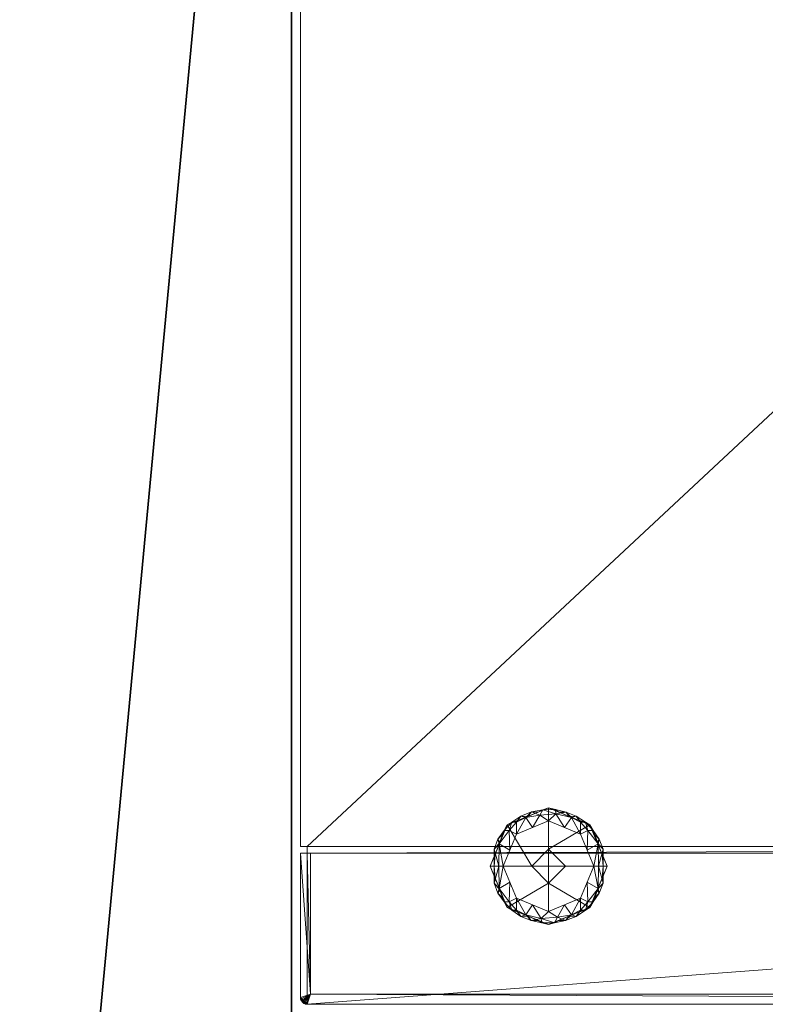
# Model space of a CAD drawing. Header units: millimetres. Extents: x -15850 to -12796, y 730 to 3070.
# Tile 53 of 256: x -14790 to -14569, y 2269 to 2560. Entities that reach past the tile are written whole.
import ezdxf

# ---------------------------------------------------------------- set-up
doc = ezdxf.new("R2010")
doc.units = ezdxf.units.MM
for name, color, linetype, lineweight in [('A-FLOR', 192, 'Continuous', 25), ('A-WALL', 113, 'Continuous', 25), ('M-EQPM', 50, 'Continuous', 18)]:
    doc.layers.add(name, color=color, linetype=linetype, lineweight=lineweight)

# ---------------------------------------------------------------- blocks, each defined once
blk = doc.blocks.new('HC_Heat Pump_GM_Saunier Duval_GeniaSet TEK_IS_kit complet_2C - HA 10-7_2 STB-985960-3D GeniaSet R32 cas 2_00_Cotés')
at = {"layer": 'M-EQPM'}
mesh = blk.add_polyface(dxfattribs=at)
corners = [(297.5, 0, 1900), (-297.5, 0, 1900), (-297.5, -553.22, 1900), (297.5, -553.22, 1900), (-297.5, -555.22, 1900), (-297.5, -598, 1900), (-297.43, -598.52, 1900), (-297.23, -599, 1900), (-296.91, -599.41, 1900), (-296.5, -599.73, 1900), (-296.02, -599.93, 1900), (-295.5, -600, 1900), (295.5, -600, 1900), (296.02, -599.93, 1900), (296.5, -599.73, 1900), (296.91, -599.41, 1900), (297.23, -599, 1900), (297.43, -598.52, 1900), (297.5, -598, 1900), (297.5, -555.22, 1900)]
mesh.append_faces([[corners[k] for k in face] for face in [(2, 3, 0, 1)]])
mesh.append_faces([[corners[k] for k in face] for face in [(18, 15, 16, 17)]], dxfattribs={"vtx0": -1})
mesh.append_faces([[corners[k] for k in face] for face in [(19, 11, 12)]], dxfattribs={"vtx0": -1, "vtx2": -1})
mesh.append_faces([[corners[k] for k in face] for face in [(4, 5, 11, 19)]], dxfattribs={"vtx1": -1, "vtx2": -1})
mesh.append_faces([[corners[k] for k in face] for face in [(18, 19, 12, 15)]], dxfattribs={"vtx1": -1, "vtx2": -1, "vtx3": -1})
mesh.append_faces([[corners[k] for k in face] for face in [(13, 14, 15, 12), (7, 8, 9)]], dxfattribs={"vtx2": -1})
mesh.append_faces([[corners[k] for k in face] for face in [(5, 6, 7, 11), (9, 10, 11, 7)]], dxfattribs={"vtx2": -1, "vtx3": -1})
mesh = blk.add_polyface(dxfattribs=at)
corners = [(297.5, 0, 10), (297.5, -553.22, 10), (295.5, -553.22, 10), (295.5, -555.22, 10), (297.5, -555.22, 10), (297.5, -598, 10), (297.43, -598.52, 10), (297.23, -599, 10), (296.91, -599.41, 10), (296.5, -599.73, 10), (296.02, -599.93, 10), (295.5, -600, 10), (-295.5, -600, 10), (-296.02, -599.93, 10), (-296.5, -599.73, 10), (-296.91, -599.41, 10), (-297.23, -599, 10), (-297.43, -598.52, 10), (-297.5, -598, 10), (-297.5, -555.22, 10), (-295.5, -555.22, 10), (-295.5, -553.22, 10), (-297.5, -553.22, 10), (-297.5, 0, 10)]
mesh.append_faces([[corners[k] for k in face] for face in [(16, 14, 15)]], dxfattribs={"vtx0": -1})
mesh.append_faces([[corners[k] for k in face] for face in [(3, 20, 2)]], dxfattribs={"vtx0": -1, "vtx1": -1})
mesh.append_faces([[corners[k] for k in face] for face in [(11, 5, 6)]], dxfattribs={"vtx0": -1, "vtx2": -1})
mesh.append_faces([[corners[k] for k in face] for face in [(2, 20, 21, 0)]], dxfattribs={"vtx0": -1, "vtx2": -1, "vtx3": -1})
mesh.append_faces([[corners[k] for k in face] for face in [(9, 10, 7, 8)]], dxfattribs={"vtx1": -1})
mesh.append_faces([[corners[k] for k in face] for face in [(11, 12, 20, 3)]], dxfattribs={"vtx1": -1, "vtx2": -1, "vtx3": -1})
mesh.append_faces([[corners[k] for k in face] for face in [(16, 17, 13, 14), (12, 13, 17, 18), (10, 11, 6, 7)]], dxfattribs={"vtx1": -1, "vtx3": -1})
mesh.append_faces([[corners[k] for k in face] for face in [(0, 1, 2)]], dxfattribs={"vtx2": -1})
mesh.append_faces([[corners[k] for k in face] for face in [(18, 19, 20, 12), (3, 4, 5, 11)]], dxfattribs={"vtx2": -1, "vtx3": -1})
mesh.append_faces([[corners[k] for k in face] for face in [(21, 22, 23, 0)]], dxfattribs={"vtx3": -1})
mesh = blk.add_polyface(dxfattribs=at)
corners = [(-297.5, -553.22, 1900), (-297.5, 0, 1900), (-297.5, 0, 10), (-297.5, -553.22, 10), (-297.5, -42, 615), (-297.5, -41.59, 611.89), (-297.5, -40.39, 609), (-297.5, -38.49, 606.51), (-297.5, -36, 604.61), (-297.5, -33.11, 603.41), (-297.5, -30, 603), (-297.5, -26.89, 603.41), (-297.5, -24, 604.61), (-297.5, -21.51, 606.51), (-297.5, -19.61, 609), (-297.5, -18.41, 611.89), (-297.5, -18, 615), (-297.5, -18.41, 618.11), (-297.5, -19.61, 621), (-297.5, -21.51, 623.49), (-297.5, -24, 625.39), (-297.5, -26.89, 626.59), (-297.5, -30, 627), (-297.5, -33.11, 626.59), (-297.5, -36, 625.39), (-297.5, -38.49, 623.49), (-297.5, -40.39, 621), (-297.5, -41.59, 618.11)]
mesh.append_faces([[corners[k] for k in face] for face in [(21, 1, 20), (13, 2, 12), (10, 2, 9), (5, 3, 4)]], dxfattribs={"vtx0": -1, "vtx1": -1})
mesh.append_faces([[corners[k] for k in face] for face in [(1, 21, 22), (1, 22, 23), (0, 24, 25), (27, 3, 0, 26), (3, 27, 4), (2, 13, 14), (2, 10, 11), (3, 7, 8, 2)]], dxfattribs={"vtx0": -1, "vtx2": -1})
mesh.append_faces([[corners[k] for k in face] for face in [(17, 18, 1), (19, 20, 1), (18, 19, 1), (25, 26, 0), (15, 16, 2), (14, 15, 2), (11, 12, 2), (6, 7, 3), (5, 6, 3), (8, 9, 2)]], dxfattribs={"vtx1": -1, "vtx2": -1})
mesh.append_faces([[corners[k] for k in face] for face in [(16, 17, 1, 2), (23, 24, 0, 1)]], dxfattribs={"vtx1": -1, "vtx3": -1})
mesh = blk.add_polyface(dxfattribs=at)
corners = [(-206.69, -559.1, 5), (-211.76, -546.86, 5), (-224, -541.79, 5), (-236.24, -546.86, 5), (-241.31, -559.1, 5), (-229, -559.1, 5), (-224, -554.1, 5), (-219, -559.1, 5)]
mesh.append_faces([[corners[k] for k in face] for face in [(1, 6, 7, 0)]], dxfattribs={"vtx0": -1})
mesh.append_faces([[corners[k] for k in face] for face in [(2, 6, 1)]], dxfattribs={"vtx0": -1, "vtx1": -1})
mesh.append_faces([[corners[k] for k in face] for face in [(3, 5, 6, 2)]], dxfattribs={"vtx0": -1, "vtx2": -1})
mesh.append_faces([[corners[k] for k in face] for face in [(3, 4, 5)]], dxfattribs={"vtx2": -1})
mesh = blk.add_polyface(dxfattribs=at)
corners = [(-206.69, -559.1, 3.9), (-211.76, -546.86, 3.9), (-224, -541.79, 3.9), (-236.24, -546.86, 3.9), (-241.31, -559.1, 3.9), (-241.31, -559.1, 5), (-236.24, -546.86, 5), (-224, -541.79, 5), (-211.76, -546.86, 5), (-206.69, -559.1, 5), (-237.92, -550.93, 3.9), (-238.77, -552.98, 5), (-237.51, -549.92, 5), (-230.12, -544.33, 3.9), (-230.12, -544.33, 5), (-227.06, -543.06, 5), (-209.23, -552.98, 3.9), (-209.23, -552.98, 5), (-208.38, -555.01, 5), (-217.88, -544.33, 5), (-217.88, -544.33, 3.9), (-220.94, -543.06, 3.9), (-239.62, -555.01, 3.9), (-233.18, -545.59, 5), (-233.18, -545.59, 3.9), (-227.06, -543.06, 3.9), (-210.49, -549.92, 3.9), (-210.49, -549.92, 5), (-207.96, -556.04, 3.9), (-214.82, -545.59, 5), (-214.82, -545.59, 3.9), (-220.94, -543.06, 5), (-240.04, -556.04, 5)]
mesh.append_faces([[corners[k] for k in face] for face in [(32, 22, 4, 5), (28, 18, 9, 0)]], dxfattribs={"vtx0": -1})
mesh.append_faces([[corners[k] for k in face] for face in [(30, 19, 29, 1), (26, 8, 27, 16), (19, 30, 20, 31), (31, 20, 21)]], dxfattribs={"vtx0": -1, "vtx2": -1})
mesh.append_faces([[corners[k] for k in face] for face in [(16, 27, 17, 18)]], dxfattribs={"vtx0": -1, "vtx3": -1})
mesh.append_faces([[corners[k] for k in face] for face in [(26, 1, 8), (28, 16, 18), (29, 8, 1), (32, 11, 22)]], dxfattribs={"vtx1": -1, "vtx2": -1})
mesh.append_faces([[corners[k] for k in face] for face in [(12, 6, 3, 10), (11, 12, 10, 22), (15, 7, 2, 25), (24, 3, 6, 23), (13, 24, 23, 14), (7, 31, 21, 2), (25, 13, 14, 15)]], dxfattribs={"vtx1": -1, "vtx3": -1})
mesh = blk.add_polyface(dxfattribs=at)
corners = [(-210.59, -559.1), (-214.52, -549.62), (-224, -545.69), (-233.48, -549.62), (-237.41, -559.1), (-240.17, -559.1, 1.14), (-241.31, -559.1, 3.9), (-236.24, -546.86, 3.9), (-224, -541.79, 3.9), (-211.76, -546.86, 3.9), (-206.69, -559.1, 3.9), (-207.83, -559.1, 1.14), (-238.4, -552.08, 3.9), (-235.45, -554.36), (-209.6, -552.08, 3.9), (-212.55, -554.36), (-238.64, -552.49, 1.04), (-209.36, -552.49, 1.04), (-235.66, -548.52, 0.78), (-230.12, -544.33, 3.9), (-230.75, -544.65, 0.94), (-212.34, -548.52, 0.78), (-217.88, -544.33, 3.9), (-217.25, -544.65, 0.94), (-228.74, -547.65), (-226.61, -543.98, 0.51), (-221.83, -543.63, 0.69), (-219.26, -547.65), (-227.06, -543.06, 3.9), (-225.7, -542.37, 2), (-221.95, -542.29, 2.23), (-220.94, -543.06, 3.9), (-239.86, -555.59, 3.9), (-240.13, -554.07, 2.15), (-238.79, -559.1, 0.57), (-208.14, -555.59, 3.9), (-207.87, -554.07, 2.15), (-209.21, -559.1, 0.57), (-237.32, -549.47, 3.9), (-237.17, -548.55, 2.1), (-233.18, -545.59, 3.9), (-232.18, -544.24, 2.29), (-229.04, -542.98, 2.14), (-234.91, -546.06, 2.37), (-233.47, -546.06, 1.09), (-210.68, -549.47, 3.9), (-210.83, -548.55, 2.1), (-214.82, -545.59, 3.9), (-215.82, -544.24, 2.29), (-213.09, -546.06, 2.37), (-218.79, -543.05, 2.1), (-214.53, -546.06, 1.09), (-239.02, -551.12, 2.39), (-208.98, -551.12, 2.39)]
mesh.append_faces([[corners[k] for k in face] for face in [(4, 16, 13), (15, 17, 0), (27, 23, 1), (5, 33, 34), (7, 39, 38), (0, 17, 37), (9, 49, 47), (38, 52, 12)]], dxfattribs={"vtx0": -1, "vtx1": -1})
mesh.append_faces([[corners[k] for k in face] for face in [(13, 16, 18), (28, 29, 42), (3, 18, 44), (18, 39, 43), (17, 15, 21), (51, 23, 48), (36, 53, 14), (21, 51, 49), (34, 33, 16), (35, 11, 36), (12, 52, 33), (38, 39, 52), (51, 1, 23), (25, 24, 20), (46, 49, 9), (50, 26, 30), (23, 27, 26), (26, 2, 25), (30, 26, 29), (25, 29, 26), (20, 41, 42), (29, 8, 30), (42, 25, 20), (22, 48, 50), (5, 32, 33), (36, 37, 17), (18, 16, 39), (52, 16, 33), (40, 41, 43), (44, 41, 20), (42, 41, 19), (25, 42, 29), (43, 41, 44), (7, 43, 39), (3, 44, 20), (43, 44, 18), (53, 36, 17), (17, 21, 46), (48, 47, 49), (50, 48, 23), (21, 49, 46), (26, 50, 23), (50, 30, 31), (49, 51, 48), (1, 51, 21), (39, 16, 52), (17, 46, 53), (45, 53, 46)]], dxfattribs={"vtx0": -1, "vtx1": -1, "vtx2": -1})
mesh.append_faces([[corners[k] for k in face] for face in [(36, 11, 37), (30, 8, 31), (50, 31, 22), (16, 4, 34), (36, 14, 35), (41, 40, 19), (53, 45, 14), (48, 22, 47)]], dxfattribs={"vtx0": -1, "vtx2": -1})
mesh.append_faces([[corners[k] for k in face] for face in [(3, 13, 18), (32, 12, 33), (7, 40, 43), (19, 28, 42), (2, 24, 25), (15, 1, 21), (9, 45, 46), (28, 8, 29), (24, 3, 20), (27, 2, 26)]], dxfattribs={"vtx1": -1, "vtx2": -1})
mesh.append_faces([[corners[k] for k in face] for face in [(5, 6, 32), (35, 10, 11)]], dxfattribs={"vtx2": -1})
mesh = blk.add_polyface(dxfattribs=at)
corners = [(-224, -559.1), (-237.41, -559.1), (-233.48, -549.62), (-224, -545.69), (-214.52, -549.62), (-210.59, -559.1)]
mesh.append_faces([[corners[k] for k in face] for face in [(4, 5, 0, 3)]], dxfattribs={"vtx2": -1})
mesh.append_faces([[corners[k] for k in face] for face in [(0, 1, 2, 3)]], dxfattribs={"vtx3": -1})
mesh = blk.add_polyface(dxfattribs=at)
corners = [(295.5, -553.22, 10), (297.5, -553.22, 10), (297.5, -553.22, 1900), (-297.5, -553.22, 1900), (-297.5, -553.22, 10), (-295.5, -553.22, 10), (-295.5, -553.22, 1898.7), (295.5, -553.22, 1898.7)]
mesh.append_faces([[corners[k] for k in face] for face in [(6, 3, 4, 5)]], dxfattribs={"vtx0": -1})
mesh.append_faces([[corners[k] for k in face] for face in [(3, 6, 7, 2)]], dxfattribs={"vtx0": -1, "vtx2": -1})
mesh.append_faces([[corners[k] for k in face] for face in [(1, 2, 7, 0)]], dxfattribs={"vtx1": -1})
mesh = blk.add_polyface(dxfattribs=at)
corners = [(-295.5, -553.22, 10), (-295.5, -555.22, 10), (-295.5, -555.22, 1215), (-295.5, -555.22, 1220), (-295.5, -555.22, 1898.7), (-295.5, -553.22, 1898.7)]
mesh.append_faces([[corners[k] for k in face] for face in [(3, 4, 5, 2), (0, 1, 2, 5)]], dxfattribs={"vtx2": -1})
mesh = blk.add_polyface(dxfattribs=at)
corners = [(-295.5, -555.22, 1898.7), (295.5, -555.22, 1898.7), (295.5, -553.22, 1898.7), (-295.5, -553.22, 1898.7)]
mesh.append_faces([[corners[k] for k in face] for face in [(0, 1, 2, 3)]])
mesh = blk.add_polyface(dxfattribs=at)
corners = [(-219, -559.1, 5), (-224, -554.1, 5), (-229, -559.1, 5), (-229, -559.1, 10), (-224, -554.1, 10), (-219, -559.1, 10)]
mesh.append_faces([[corners[k] for k in face] for face in [(1, 2, 3, 4), (4, 5, 0, 1)]], dxfattribs={"vtx3": -1})
mesh = blk.add_polyface(dxfattribs=at)
corners = [(-219, -559.1, 10), (-224, -554.1, 10), (-229, -559.1, 10), (-224, -559.1, 10)]
mesh.append_faces([[corners[k] for k in face] for face in [(1, 2, 3, 0)]])
mesh = blk.add_polyface(dxfattribs=at)
corners = [(297.5, -555.22, 10), (295.5, -555.22, 10), (295.5, -555.22, 1215), (297.5, -555.22, 1215), (-295.5, -555.22, 10), (-297.5, -555.22, 10), (-297.5, -555.22, 1215), (-295.5, -555.22, 1215), (-295.5, -555.22, 1220), (-297.5, -555.22, 1220), (-297.5, -555.22, 1900), (297.5, -555.22, 1900), (297.5, -555.22, 1220), (295.5, -555.22, 1220), (295.5, -555.22, 1898.7), (-295.5, -555.22, 1898.7)]
mesh.append_faces([[corners[k] for k in face] for face in [(1, 2, 3, 0), (5, 6, 7, 4)]])
mesh.append_faces([[corners[k] for k in face] for face in [(14, 11, 12, 13)]], dxfattribs={"vtx0": -1})
mesh.append_faces([[corners[k] for k in face] for face in [(11, 14, 15, 10)]], dxfattribs={"vtx0": -1, "vtx2": -1})
mesh.append_faces([[corners[k] for k in face] for face in [(9, 10, 15, 8)]], dxfattribs={"vtx1": -1})
mesh = blk.add_polyface(dxfattribs=at)
corners = [(-294.5, -555.22, 1220), (-294.5, -597, 1220), (294.5, -597, 1220), (294.5, -555.22, 1220), (295.5, -555.22, 1220), (297.5, -555.22, 1220), (297.5, -598, 1220), (297.43, -598.52, 1220), (297.23, -599, 1220), (296.91, -599.41, 1220), (296.5, -599.73, 1220), (296.02, -599.93, 1220), (295.5, -600, 1220), (-295.5, -600, 1220), (-296.02, -599.93, 1220), (-296.5, -599.73, 1220), (-296.91, -599.41, 1220), (-297.23, -599, 1220), (-297.43, -598.52, 1220), (-297.5, -598, 1220), (-297.5, -555.22, 1220), (-295.5, -555.22, 1220)]
mesh.append_faces([[corners[k] for k in face] for face in [(2, 11, 12)]], dxfattribs={"vtx0": -1, "vtx2": -1})
mesh.append_faces([[corners[k] for k in face] for face in [(1, 15, 16, 17), (1, 13, 14, 15), (2, 7, 8, 9), (2, 9, 10, 11)]], dxfattribs={"vtx0": -1, "vtx3": -1})
mesh.append_faces([[corners[k] for k in face] for face in [(0, 1, 21), (4, 5, 2, 3)]], dxfattribs={"vtx1": -1})
mesh.append_faces([[corners[k] for k in face] for face in [(20, 21, 1, 19), (18, 19, 1, 17), (6, 7, 2, 5)]], dxfattribs={"vtx1": -1, "vtx2": -1})
mesh.append_faces([[corners[k] for k in face] for face in [(1, 2, 12, 13)]], dxfattribs={"vtx1": -1, "vtx3": -1})
mesh = blk.add_polyface(dxfattribs=at)
corners = [(294.5, -555.22, 1215), (294.5, -597, 1215), (-294.5, -597, 1215), (-294.5, -555.22, 1215), (-295.5, -555.22, 1215), (-297.5, -555.22, 1215), (-297.5, -598, 1215), (-297.43, -598.52, 1215), (-297.23, -599, 1215), (-296.91, -599.41, 1215), (-296.5, -599.73, 1215), (-296.02, -599.93, 1215), (-295.5, -600, 1215), (295.5, -600, 1215), (296.02, -599.93, 1215), (296.5, -599.73, 1215), (296.91, -599.41, 1215), (297.23, -599, 1215), (297.43, -598.52, 1215), (297.5, -598, 1215), (297.5, -555.22, 1215), (295.5, -555.22, 1215)]
mesh.append_faces([[corners[k] for k in face] for face in [(1, 20, 21, 0)]], dxfattribs={"vtx0": -1})
mesh.append_faces([[corners[k] for k in face] for face in [(2, 11, 12, 13), (2, 9, 10, 11), (1, 18, 19, 20)]], dxfattribs={"vtx0": -1, "vtx3": -1})
mesh.append_faces([[corners[k] for k in face] for face in [(4, 5, 2, 3)]], dxfattribs={"vtx1": -1})
mesh.append_faces([[corners[k] for k in face] for face in [(15, 16, 1, 14), (17, 18, 1, 16), (8, 9, 2, 7), (6, 7, 2, 5)]], dxfattribs={"vtx1": -1, "vtx2": -1})
mesh.append_faces([[corners[k] for k in face] for face in [(13, 14, 1, 2)]], dxfattribs={"vtx1": -1, "vtx3": -1})
mesh = blk.add_polyface(dxfattribs=at)
corners = [(-297.5, -598, 1900), (-297.5, -555.22, 1900), (-297.5, -555.22, 1220), (-297.5, -598, 1220), (-297.5, -555.22, 10), (-297.5, -598, 10), (-297.5, -598, 1215), (-297.5, -555.22, 1215)]
mesh.append_faces([[corners[k] for k in face] for face in [(0, 1, 2, 3), (5, 6, 7, 4)]])
mesh = blk.add_polyface(dxfattribs=at)
corners = [(-294.5, -555.22, 1215), (-294.5, -555.22, 1220), (-295.5, -555.22, 1220), (-295.5, -555.22, 1215)]
mesh.append_faces([[corners[k] for k in face] for face in [(1, 2, 3, 0)]])
mesh = blk.add_polyface(dxfattribs=at)
corners = [(-294.5, -597, 1220), (-294.5, -555.22, 1220), (-294.5, -555.22, 1215), (-294.5, -597, 1215)]
mesh.append_faces([[corners[k] for k in face] for face in [(3, 0, 1, 2)]])
mesh = blk.add_polyface(dxfattribs=at)
corners = [(-241.31, -559.1, 5), (-236.24, -571.34, 5), (-224, -576.41, 5), (-211.76, -571.34, 5), (-206.69, -559.1, 5), (-219, -559.1, 5), (-224, -564.1, 5), (-229, -559.1, 5)]
mesh.append_faces([[corners[k] for k in face] for face in [(6, 1, 2, 3)]], dxfattribs={"vtx0": -1, "vtx3": -1})
mesh.append_faces([[corners[k] for k in face] for face in [(7, 0, 1, 6)]], dxfattribs={"vtx2": -1})
mesh.append_faces([[corners[k] for k in face] for face in [(3, 4, 5, 6)]], dxfattribs={"vtx3": -1})
mesh = blk.add_polyface(dxfattribs=at)
corners = [(-241.31, -559.1, 3.9), (-236.24, -571.34, 3.9), (-224, -576.41, 3.9), (-211.76, -571.34, 3.9), (-206.69, -559.1, 3.9), (-206.69, -559.1, 5), (-211.76, -571.34, 5), (-224, -576.41, 5), (-236.24, -571.34, 5), (-241.31, -559.1, 5), (-210.08, -567.27, 3.9), (-209.23, -565.22, 5), (-210.49, -568.28, 5), (-217.88, -573.87, 3.9), (-217.88, -573.87, 5), (-220.94, -575.14, 5), (-238.77, -565.22, 3.9), (-238.77, -565.22, 5), (-239.62, -563.19, 5), (-230.12, -573.87, 5), (-230.12, -573.87, 3.9), (-227.06, -575.14, 3.9), (-208.38, -563.19, 3.9), (-214.82, -572.61, 5), (-214.82, -572.61, 3.9), (-220.94, -575.14, 3.9), (-237.51, -568.28, 3.9), (-237.51, -568.28, 5), (-240.04, -562.16, 3.9), (-233.18, -572.61, 5), (-233.18, -572.61, 3.9), (-227.06, -575.14, 5), (-207.96, -562.16, 5)]
mesh.append_faces([[corners[k] for k in face] for face in [(32, 22, 4, 5), (28, 18, 9, 0)]], dxfattribs={"vtx0": -1})
mesh.append_faces([[corners[k] for k in face] for face in [(30, 19, 29, 1), (26, 8, 27, 16), (19, 30, 20, 31), (31, 20, 21)]], dxfattribs={"vtx0": -1, "vtx2": -1})
mesh.append_faces([[corners[k] for k in face] for face in [(16, 27, 17, 18)]], dxfattribs={"vtx0": -1, "vtx3": -1})
mesh.append_faces([[corners[k] for k in face] for face in [(26, 1, 8), (28, 16, 18), (29, 8, 1), (32, 11, 22)]], dxfattribs={"vtx1": -1, "vtx2": -1})
mesh.append_faces([[corners[k] for k in face] for face in [(12, 6, 3, 10), (11, 12, 10, 22), (15, 7, 2, 25), (24, 3, 6, 23), (13, 24, 23, 14), (7, 31, 21, 2), (25, 13, 14, 15)]], dxfattribs={"vtx1": -1, "vtx3": -1})
mesh = blk.add_polyface(dxfattribs=at)
corners = [(-237.41, -559.1), (-233.48, -568.58), (-224, -572.51), (-214.52, -568.58), (-210.59, -559.1), (-207.83, -559.1, 1.14), (-206.69, -559.1, 3.9), (-211.76, -571.34, 3.9), (-224, -576.41, 3.9), (-236.24, -571.34, 3.9), (-241.31, -559.1, 3.9), (-240.17, -559.1, 1.14), (-209.6, -566.12, 3.9), (-212.55, -563.84), (-238.4, -566.12, 3.9), (-235.45, -563.84), (-209.36, -565.71, 1.04), (-238.64, -565.71, 1.04), (-212.34, -569.68, 0.78), (-217.88, -573.87, 3.9), (-217.25, -573.55, 0.94), (-235.66, -569.68, 0.78), (-230.12, -573.87, 3.9), (-230.75, -573.55, 0.94), (-219.26, -570.55), (-221.39, -574.22, 0.51), (-226.17, -574.57, 0.69), (-228.74, -570.55), (-220.94, -575.14, 3.9), (-222.3, -575.83, 2), (-226.05, -575.91, 2.23), (-227.06, -575.14, 3.9), (-208.14, -562.61, 3.9), (-207.87, -564.13, 2.15), (-209.21, -559.1, 0.57), (-239.86, -562.61, 3.9), (-240.13, -564.13, 2.15), (-238.79, -559.1, 0.57), (-210.68, -568.73, 3.9), (-210.83, -569.65, 2.1), (-214.82, -572.61, 3.9), (-215.82, -573.96, 2.29), (-218.96, -575.22, 2.14), (-213.09, -572.14, 2.37), (-214.53, -572.14, 1.09), (-237.32, -568.73, 3.9), (-237.17, -569.65, 2.1), (-233.18, -572.61, 3.9), (-232.18, -573.96, 2.29), (-234.91, -572.14, 2.37), (-229.21, -575.15, 2.1), (-233.47, -572.14, 1.09), (-208.98, -567.08, 2.39), (-239.02, -567.08, 2.39)]
mesh.append_faces([[corners[k] for k in face] for face in [(4, 16, 13), (15, 17, 0), (27, 23, 1), (5, 33, 34), (7, 39, 38), (0, 17, 37), (9, 49, 47), (38, 52, 12)]], dxfattribs={"vtx0": -1, "vtx1": -1})
mesh.append_faces([[corners[k] for k in face] for face in [(13, 16, 18), (18, 39, 43), (3, 18, 44), (17, 15, 21), (35, 11, 36), (51, 23, 48), (36, 53, 14), (21, 51, 49), (34, 33, 16), (12, 52, 33), (51, 1, 23), (28, 29, 42), (38, 39, 52), (25, 24, 20), (46, 49, 9), (50, 26, 30), (23, 27, 26), (26, 2, 25), (30, 26, 29), (25, 29, 26), (20, 41, 42), (29, 8, 30), (42, 25, 20), (22, 48, 50), (5, 32, 33), (36, 37, 17), (18, 16, 39), (52, 16, 33), (40, 41, 43), (44, 41, 20), (42, 41, 19), (25, 42, 29), (43, 41, 44), (7, 43, 39), (3, 44, 20), (43, 44, 18), (53, 36, 17), (17, 21, 46), (48, 47, 49), (50, 48, 23), (21, 49, 46), (26, 50, 23), (50, 30, 31), (49, 51, 48), (1, 51, 21), (39, 16, 52), (17, 46, 53), (45, 53, 46)]], dxfattribs={"vtx0": -1, "vtx1": -1, "vtx2": -1})
mesh.append_faces([[corners[k] for k in face] for face in [(36, 11, 37), (30, 8, 31), (50, 31, 22), (16, 4, 34), (36, 14, 35), (41, 40, 19), (53, 45, 14), (48, 22, 47)]], dxfattribs={"vtx0": -1, "vtx2": -1})
mesh.append_faces([[corners[k] for k in face] for face in [(3, 13, 18), (15, 1, 21), (32, 12, 33), (7, 40, 43), (19, 28, 42), (2, 24, 25), (9, 45, 46), (28, 8, 29), (24, 3, 20), (27, 2, 26)]], dxfattribs={"vtx1": -1, "vtx2": -1})
mesh.append_faces([[corners[k] for k in face] for face in [(5, 6, 32), (35, 10, 11)]], dxfattribs={"vtx2": -1})
mesh = blk.add_polyface(dxfattribs=at)
corners = [(-224, -559.1), (-210.59, -559.1), (-214.52, -568.58), (-224, -572.51), (-233.48, -568.58), (-237.41, -559.1)]
mesh.append_faces([[corners[k] for k in face] for face in [(2, 3, 0, 1)]], dxfattribs={"vtx1": -1})
mesh.append_faces([[corners[k] for k in face] for face in [(4, 5, 0, 3)]], dxfattribs={"vtx2": -1})
mesh = blk.add_polyface(dxfattribs=at)
corners = [(-229, -559.1, 5), (-224, -564.1, 5), (-219, -559.1, 5), (-219, -559.1, 10), (-224, -564.1, 10), (-229, -559.1, 10)]
mesh.append_faces([[corners[k] for k in face] for face in [(1, 2, 3, 4), (4, 5, 0, 1)]], dxfattribs={"vtx3": -1})
mesh = blk.add_polyface(dxfattribs=at)
corners = [(-229, -559.1, 10), (-224, -564.1, 10), (-219, -559.1, 10), (-224, -559.1, 10)]
mesh.append_faces([[corners[k] for k in face] for face in [(3, 0, 1, 2)]])
mesh = blk.add_polyface(dxfattribs=at)
corners = [(294.5, -597, 1220), (-294.5, -597, 1220), (-294.5, -597, 1215), (294.5, -597, 1215)]
mesh.append_faces([[corners[k] for k in face] for face in [(0, 1, 2, 3)]])
mesh = blk.add_polyface(dxfattribs=at)
corners = [(-295.5, -600, 1900), (-296.02, -599.93, 1900), (-296.5, -599.73, 1900), (-296.91, -599.41, 1900), (-297.23, -599, 1900), (-297.43, -598.52, 1900), (-297.5, -598, 1900), (-297.5, -598, 1220), (-297.43, -598.52, 1220), (-297.23, -599, 1220), (-296.91, -599.41, 1220), (-296.5, -599.73, 1220), (-296.02, -599.93, 1220), (-295.5, -600, 1220), (-297.5, -598, 10), (-297.43, -598.52, 10), (-297.23, -599, 10), (-296.91, -599.41, 10), (-296.5, -599.73, 10), (-296.02, -599.93, 10), (-295.5, -600, 10), (-295.5, -600, 1215), (-296.02, -599.93, 1215), (-296.5, -599.73, 1215), (-296.91, -599.41, 1215), (-297.23, -599, 1215), (-297.43, -598.52, 1215), (-297.5, -598, 1215)]
mesh.append_faces([[corners[k] for k in face] for face in [(1, 12, 13, 0), (22, 19, 20, 21)]], dxfattribs={"vtx0": -1})
mesh.append_faces([[corners[k] for k in face] for face in [(5, 8, 9, 4), (10, 3, 4, 9), (2, 11, 12, 1), (11, 2, 3, 10), (26, 15, 16, 25), (25, 16, 17, 24), (23, 18, 19, 22), (18, 23, 24, 17)]], dxfattribs={"vtx0": -1, "vtx2": -1})
mesh.append_faces([[corners[k] for k in face] for face in [(6, 7, 8, 5), (27, 14, 15, 26)]], dxfattribs={"vtx2": -1})
mesh = blk.add_polyface(dxfattribs=at)
corners = [(295.5, -600, 1900), (-295.5, -600, 1900), (-295.5, -600, 1220), (295.5, -600, 1220), (-41.39, -600, 1421), (41.39, -600, 1421), (45.28, -600, 1420.49), (48.89, -600, 1418.99), (52, -600, 1416.61), (54.39, -600, 1413.5), (55.88, -600, 1409.88), (56.39, -600, 1406), (56.39, -600, 1316), (55.88, -600, 1312.12), (54.39, -600, 1308.5), (52, -600, 1305.39), (48.89, -600, 1303.01), (45.28, -600, 1301.51), (41.39, -600, 1301), (-41.39, -600, 1301), (-45.28, -600, 1301.51), (-48.89, -600, 1303.01), (-52, -600, 1305.39), (-54.39, -600, 1308.5), (-55.88, -600, 1312.12), (-56.39, -600, 1316), (-56.39, -600, 1406), (-55.88, -600, 1409.88), (-54.39, -600, 1413.5), (-52, -600, 1416.61), (-48.89, -600, 1418.99), (-45.28, -600, 1420.49), (-295.5, -600, 10), (295.5, -600, 10), (295.5, -600, 1215), (-295.5, -600, 1215)]
mesh.append_faces([[corners[k] for k in face] for face in [(34, 35, 32, 33)]])
mesh.append_faces([[corners[k] for k in face] for face in [(30, 1, 29), (7, 0, 6), (5, 0, 4), (24, 2, 23), (21, 2, 20), (14, 3, 13), (16, 3, 15), (12, 3, 11)]], dxfattribs={"vtx0": -1, "vtx1": -1})
mesh.append_faces([[corners[k] for k in face] for face in [(1, 30, 31), (1, 31, 4, 0), (2, 26, 27), (2, 27, 28, 1), (0, 7, 8), (0, 8, 9, 3), (3, 9, 10), (3, 10, 11), (2, 21, 22), (3, 16, 17)]], dxfattribs={"vtx0": -1, "vtx2": -1})
mesh.append_faces([[corners[k] for k in face] for face in [(28, 29, 1), (5, 6, 0), (24, 25, 2), (22, 23, 2), (25, 26, 2), (14, 15, 3), (12, 13, 3), (17, 18, 3), (18, 19, 3)]], dxfattribs={"vtx1": -1, "vtx2": -1})
mesh.append_faces([[corners[k] for k in face] for face in [(19, 20, 2, 3)]], dxfattribs={"vtx1": -1, "vtx3": -1})

msp = doc.modelspace()

# ---------------------------------------------------------------- block references
at = {"layer": 'M-EQPM'}
msp.add_blockref('HC_Heat Pump_GM_Saunier Duval_GeniaSet TEK_IS_kit complet_2C - HA 10-7_2 STB-985960-3D GeniaSet R32 cas 2_00_Cotés', (-14409.45, 2868.53), dxfattribs=at)

# ---------------------------------------------------------------- meshes
at = {"layer": 'A-FLOR'}
mesh = msp.add_polyface(dxfattribs=at)
corners = [(-14709.55, 730.17, -250), (-14709.55, 2868.53, -250), (-12796.12, 2868.53, -250), (-12796.12, 730.17, -250), (-13509.55, 2817.95, -250), (-13511.26, 2830.89, -250), (-13516.25, 2842.95, -250), (-13524.2, 2853.31, -250), (-13534.55, 2861.25, -250), (-13546.61, 2866.25, -250), (-13559.55, 2867.95, -250), (-13572.49, 2866.25, -250), (-13584.55, 2861.25, -250), (-13594.91, 2853.31, -250), (-13602.85, 2842.95, -250), (-13607.85, 2830.89, -250), (-13609.55, 2817.95, -250), (-13607.85, 2805.01, -250), (-13602.85, 2792.95, -250), (-13594.91, 2782.6, -250), (-13584.55, 2774.65, -250), (-13572.49, 2769.65, -250), (-13559.55, 2767.95, -250), (-13546.61, 2769.65, -250), (-13534.55, 2774.65, -250), (-13524.2, 2782.6, -250), (-13516.25, 2792.95, -250), (-13511.26, 2805.01, -250)]
mesh.append_faces([[corners[k] for k in face] for face in [(22, 3, 21), (12, 1, 11), (7, 2, 6), (4, 2, 27)]], dxfattribs={"vtx0": -1, "vtx1": -1})
mesh.append_faces([[corners[k] for k in face] for face in [(0, 20, 21, 3), (1, 19, 20, 0), (1, 16, 17), (1, 18, 19), (1, 17, 18), (3, 22, 23), (3, 23, 24, 2), (2, 25, 26), (2, 24, 25), (2, 26, 27), (1, 12, 13), (2, 7, 8)]], dxfattribs={"vtx0": -1, "vtx2": -1})
mesh.append_faces([[corners[k] for k in face] for face in [(14, 15, 1), (13, 14, 1), (10, 11, 1), (1, 2, 10), (5, 6, 2), (4, 5, 2), (8, 9, 2), (9, 10, 2), (15, 16, 1)]], dxfattribs={"vtx1": -1, "vtx2": -1})
mesh = msp.add_polyface(dxfattribs=at)
corners = [(-12796.12, 730.17), (-12796.12, 2868.53), (-14709.55, 2868.53), (-14709.55, 730.17), (-13509.55, 2817.95), (-13511.26, 2805.01), (-13516.25, 2792.95), (-13524.2, 2782.6), (-13534.55, 2774.65), (-13546.61, 2769.65), (-13559.55, 2767.95), (-13572.49, 2769.65), (-13584.55, 2774.65), (-13594.91, 2782.6), (-13602.85, 2792.95), (-13607.85, 2805.01), (-13609.55, 2817.95), (-13607.85, 2830.89), (-13602.85, 2842.95), (-13594.91, 2853.31), (-13584.55, 2861.25), (-13572.49, 2866.25), (-13559.55, 2867.95), (-13546.61, 2866.25), (-13534.55, 2861.25), (-13524.2, 2853.31), (-13516.25, 2842.95), (-13511.26, 2830.89)]
mesh.append_faces([[corners[k] for k in face] for face in [(21, 2, 20), (2, 22, 1), (23, 1, 22), (17, 2, 16), (16, 2, 15), (15, 2, 14), (7, 1, 6), (6, 1, 5)]], dxfattribs={"vtx0": -1, "vtx1": -1})
mesh.append_faces([[corners[k] for k in face] for face in [(2, 21, 22), (1, 23, 24), (1, 24, 25), (1, 4, 5), (1, 7, 8, 0), (0, 8, 9)]], dxfattribs={"vtx0": -1, "vtx2": -1})
mesh.append_faces([[corners[k] for k in face] for face in [(17, 18, 2), (19, 20, 2), (18, 19, 2), (25, 26, 1), (27, 4, 1), (26, 27, 1), (13, 14, 2), (9, 10, 0), (10, 11, 0)]], dxfattribs={"vtx1": -1, "vtx2": -1})
mesh.append_faces([[corners[k] for k in face] for face in [(12, 13, 2, 3), (11, 12, 3, 0)]], dxfattribs={"vtx1": -1, "vtx3": -1})
mesh = msp.add_polyface(dxfattribs=at)
corners = [(-14709.55, 2868.53, -250), (-14709.55, 730.17, -250), (-14709.55, 730.17), (-14709.55, 2868.53)]
mesh.append_faces([[corners[k] for k in face] for face in [(0, 1, 2, 3)]])
at = {"layer": 'A-WALL'}
mesh = msp.add_polyface(dxfattribs=at)
corners = [(-14910.55, 730.17, -600), (-14910.55, 3069.53, -600), (-14709.55, 3069.53, -600), (-14709.55, 2868.53, -600), (-14709.55, 730.17, -600)]
mesh.append_faces([[corners[k] for k in face] for face in [(3, 0, 1, 2)]], dxfattribs={"vtx0": -1})
mesh.append_faces([[corners[k] for k in face] for face in [(3, 4, 0)]], dxfattribs={"vtx2": -1})
mesh = msp.add_polyface(dxfattribs=at)
corners = [(-14910.55, 3069.53, 2500), (-14910.55, 730.17, 2500), (-14709.55, 730.17, 2500), (-14709.55, 2868.53, 2500), (-14709.55, 3069.53, 2500)]
mesh.append_faces([[corners[k] for k in face] for face in [(3, 0, 1, 2)]], dxfattribs={"vtx0": -1})
mesh.append_faces([[corners[k] for k in face] for face in [(3, 4, 0)]], dxfattribs={"vtx2": -1})
mesh = msp.add_polyface(dxfattribs=at)
corners = [(-14709.55, 3069.53, -600), (-14709.55, 3069.53, 2500), (-14709.55, 2868.53, 2500), (-14709.55, 730.17, 2500), (-14709.55, 730.17), (-14709.55, 730.17, -250), (-14709.55, 730.17, -600), (-14709.55, 2868.53, -600)]
mesh.append_faces([[corners[k] for k in face] for face in [(7, 4, 5, 6)]], dxfattribs={"vtx0": -1})
mesh.append_faces([[corners[k] for k in face] for face in [(2, 3, 4, 7)]], dxfattribs={"vtx2": -1, "vtx3": -1})
mesh.append_faces([[corners[k] for k in face] for face in [(7, 0, 1, 2)]], dxfattribs={"vtx3": -1})

doc.saveas('drawing.dxf')
